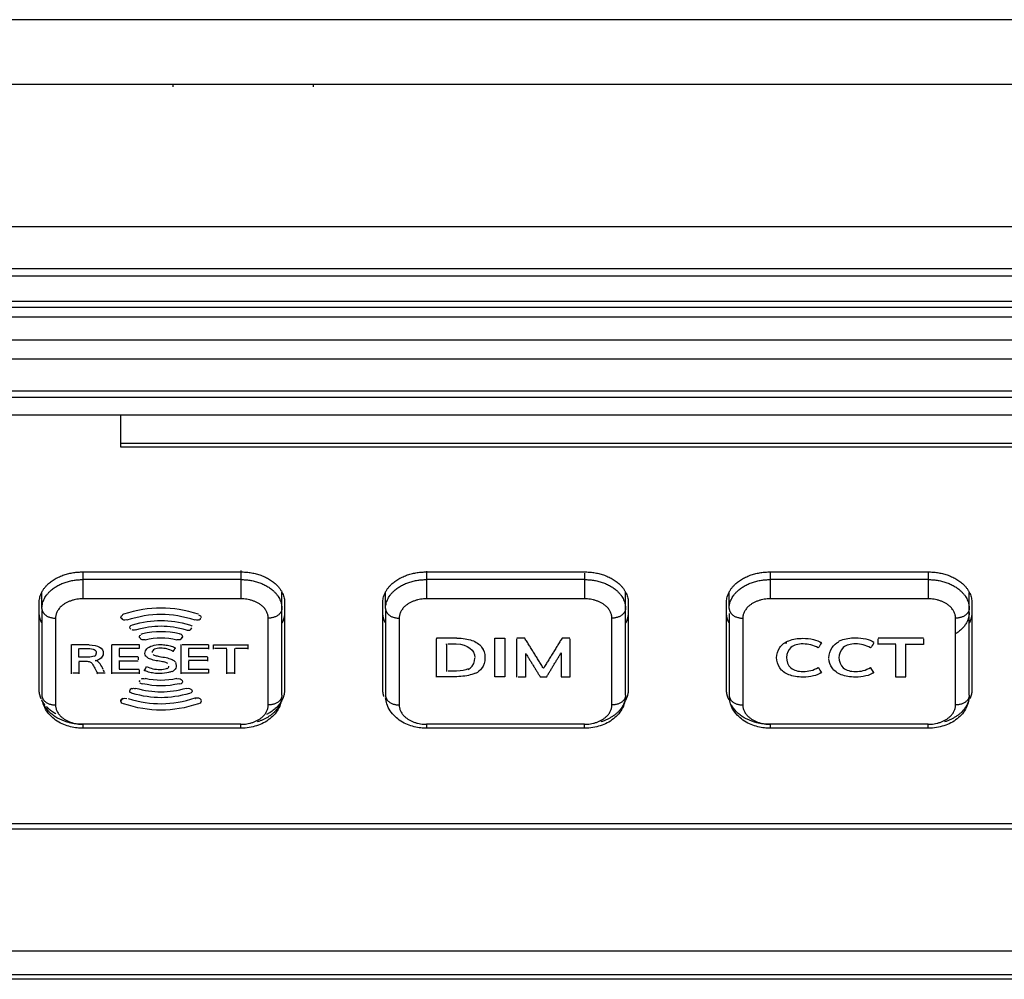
# Model space of a CAD drawing. Header units: millimetres. Extents: x 4946 to 6276, y -4769 to -3439.
# Tile 69 of 195: x 5912 to 5948, y -4335 to -4300. Entities that reach past the tile are written whole.
import ezdxf

# ---------------------------------------------------------------- set-up
doc = ezdxf.new("R2010")
doc.units = ezdxf.units.MM
doc.layers.add('ROXX_NEOmini_FIXTURE', color=7, linetype='Continuous', true_color=0x000000)

msp = doc.modelspace()

# ---------------------------------------------------------------- linework, layer by layer
at = {"layer": 'ROXX_NEOmini_FIXTURE', "color": 18, "lineweight": -3, "true_color": 0x000000}
for points, degree in [([(5998.683, -4300.299), (5906.626, -4300.299), (5814.57, -4300.299)], 2), ([(5814.57, -4302.662), (5906.317, -4302.662), (5998.065, -4302.662)], 2), ([(5998.065, -4307.896), (5900.515, -4307.896), (5802.965, -4307.896)], 2), ([(5998.065, -4309.435), (5900.515, -4309.435), (5802.965, -4309.435)], 2), ([(5802.965, -4309.694), (5936.165, -4309.694), (6069.365, -4309.694)], 2), ([(5848.044, -4310.841), (5936.164, -4310.841), (6024.285, -4310.841)], 2), ([(5848.202, -4310.622), (5936.165, -4310.622), (6024.128, -4310.622)], 2), ([(5866.663, -4311.198), (5936.165, -4311.198), (6005.666, -4311.198)], 2), ([(5992.47, -4312.051), (5936.165, -4312.051), (5879.859, -4312.051)], 2), ([(5992.47, -4312.75), (5936.165, -4312.75), (5879.859, -4312.75)], 2), ([(5992.797, -4314.149), (5936.163, -4314.149), (5879.529, -4314.149)], 2), ([(5992.798, -4313.918), (5936.165, -4313.919), (5879.532, -4313.919)], 2), ([(5915.765, -4315.976), (5915.765, -4315.382), (5915.765, -4314.788)], 2), ([(5956.565, -4315.834), (5936.165, -4315.834), (5915.765, -4315.834)], 2), ([(5956.565, -4315.976), (5936.165, -4315.976), (5915.765, -4315.976)], 2), ([(5914.365, -4320.536), (5914.365, -4320.681), (5914.365, -4320.826)], 2), ([(5914.365, -4320.544), (5917.265, -4320.544), (5920.165, -4320.544)], 2), ([(5920.165, -4320.497), (5920.165, -4320.662), (5920.165, -4320.826)], 2), ([(5926.965, -4320.52), (5926.965, -4320.673), (5926.965, -4320.826)], 2), ([(5926.965, -4320.544), (5929.865, -4320.544), (5932.765, -4320.544)], 2), ([(5932.765, -4320.589), (5932.765, -4320.707), (5932.765, -4320.826)], 2), ([(5939.565, -4320.532), (5939.565, -4320.679), (5939.565, -4320.826)], 2), ([(5939.565, -4320.544), (5942.465, -4320.544), (5945.365, -4320.544)], 2), ([(5945.365, -4320.577), (5945.365, -4320.701), (5945.365, -4320.826)], 2), ([(5920.165, -4320.826), (5917.265, -4320.826), (5914.365, -4320.826)], 2), ([(5932.765, -4320.826), (5929.865, -4320.826), (5926.965, -4320.826)], 2), ([(5945.365, -4320.826), (5942.465, -4320.826), (5939.565, -4320.826)], 2), ([(5912.865, -4321.887), (5912.865, -4321.584), (5912.865, -4321.281)], 2), ([(5921.665, -4321.887), (5921.665, -4321.587), (5921.665, -4321.287)], 2), ([(5925.465, -4321.887), (5925.465, -4321.584), (5925.465, -4321.281)], 2), ([(5934.265, -4321.887), (5934.265, -4321.585), (5934.265, -4321.282)], 2), ([(5938.065, -4321.887), (5938.065, -4321.584), (5938.065, -4321.281)], 2), ([(5946.865, -4321.887), (5946.865, -4321.593), (5946.865, -4321.299)], 2), ([(5912.765, -4324.857), (5912.765, -4323.266), (5912.765, -4321.675)], 2), ([(5920.165, -4321.533), (5917.265, -4321.533), (5914.365, -4321.533)], 2), ([(5921.765, -4321.675), (5921.765, -4323.266), (5921.765, -4324.857)], 2), ([(5925.365, -4324.857), (5925.365, -4323.266), (5925.365, -4321.675)], 2), ([(5932.765, -4321.533), (5929.865, -4321.533), (5926.965, -4321.533)], 2), ([(5934.365, -4321.675), (5934.365, -4323.266), (5934.365, -4324.857)], 2), ([(5937.965, -4324.857), (5937.965, -4323.266), (5937.965, -4321.675)], 2), ([(5945.365, -4321.533), (5942.465, -4321.533), (5939.565, -4321.533)], 2), ([(5946.965, -4321.675), (5946.965, -4323.266), (5946.965, -4324.857)], 2), ([(5912.865, -4321.964), (5912.865, -4323.517), (5912.865, -4325.069)], 2), ([(5915.773, -4322.252), (5915.752, -4322.211), (5915.76, -4322.165), (5915.82, -4322.134)], 3), ([(5915.854, -4322.099), (5915.841, -4322.103), (5915.83, -4322.108), (5915.82, -4322.113)], 3), ([(5918.609, -4322.099), (5917.632, -4321.793), (5916.832, -4321.793), (5915.854, -4322.099)], 3), ([(5918.488, -4322.315), (5917.597, -4322.035), (5916.867, -4322.035), (5915.976, -4322.315)], 3), ([(5918.609, -4322.12), (5918.676, -4322.141), (5918.701, -4322.176), (5918.701, -4322.212)], 3), ([(5921.665, -4325.069), (5921.665, -4323.478), (5921.665, -4321.887)], 2), ([(5925.465, -4321.964), (5925.465, -4323.517), (5925.465, -4325.069)], 2), ([(5934.265, -4325.069), (5934.265, -4323.478), (5934.265, -4321.887)], 2), ([(5938.065, -4322.067), (5938.065, -4323.568), (5938.065, -4325.069)], 2), ([(5946.865, -4325.069), (5946.865, -4323.478), (5946.865, -4321.887)], 2), ([(5913.365, -4322.241), (5913.365, -4323.832), (5913.365, -4325.423)], 2), ([(5916.105, -4322.619), (5916.066, -4322.55), (5916.09, -4322.509), (5916.189, -4322.481)], 3), ([(5916.189, -4322.481), (5916.924, -4322.273), (5917.54, -4322.272), (5918.275, -4322.481)], 3), ([(5918.163, -4322.678), (5917.507, -4322.492), (5916.957, -4322.492), (5916.3, -4322.678)], 3), ([(5918.275, -4322.481), (5918.327, -4322.496), (5918.358, -4322.514), (5918.37, -4322.538)], 3), ([(5918.488, -4322.294), (5918.547, -4322.312), (5918.596, -4322.306), (5918.633, -4322.287)], 3), ([(5918.686, -4322.261), (5918.674, -4322.28), (5918.656, -4322.297), (5918.633, -4322.309)], 3), ([(5918.676, -4322.253), (5918.68, -4322.249), (5918.683, -4322.244), (5918.686, -4322.24)], 3), ([(5921.165, -4325.423), (5921.165, -4323.832), (5921.165, -4322.241)], 2), ([(5925.965, -4322.241), (5925.965, -4323.832), (5925.965, -4325.423)], 2), ([(5933.765, -4325.423), (5933.765, -4323.832), (5933.765, -4322.241)], 2), ([(5938.565, -4322.241), (5938.565, -4323.832), (5938.565, -4325.423)], 2), ([(5946.365, -4325.423), (5946.365, -4323.832), (5946.365, -4322.241)], 2), ([(5916.101, -4322.59), (5916.103, -4322.593), (5916.104, -4322.595), (5916.105, -4322.598)], 3), ([(5916.124, -4322.647), (5916.117, -4322.639), (5916.111, -4322.63), (5916.105, -4322.619)], 3), ([(5916.157, -4322.654), (5916.192, -4322.674), (5916.238, -4322.675), (5916.3, -4322.657)], 3), ([(5916.554, -4322.817), (5916.528, -4322.824), (5916.506, -4322.831), (5916.49, -4322.839)], 3), ([(5917.91, -4322.817), (5917.439, -4322.71), (5917.025, -4322.71), (5916.554, -4322.817)], 3), ([(5917.905, -4322.838), (5917.907, -4322.838), (5917.908, -4322.838), (5917.91, -4322.839)], 3), ([(5918.013, -4322.874), (5918, -4322.848), (5917.966, -4322.831), (5917.91, -4322.817)], 3), ([(5918.301, -4322.678), (5918.267, -4322.696), (5918.222, -4322.695), (5918.163, -4322.678)], 3), ([(5918.301, -4322.657), (5918.324, -4322.645), (5918.343, -4322.626), (5918.358, -4322.598)], 3), ([(5913.952, -4323.221), (5913.952, -4323.21), (5913.952, -4323.2)], 2), ([(5913.967, -4323.2), (5914.281, -4323.2), (5914.594, -4323.2)], 2), ([(5915.431, -4323.2), (5915.932, -4323.2), (5916.434, -4323.2)], 2), ([(5916.457, -4322.972), (5916.433, -4322.92), (5916.442, -4322.885), (5916.49, -4322.86)], 3), ([(5916.434, -4323.2), (5916.434, -4323.275), (5916.434, -4323.35)], 2), ([(5916.457, -4322.951), (5916.49, -4323.022), (5916.545, -4323.042), (5916.646, -4323.02)], 3), ([(5917.817, -4323.041), (5917.41, -4322.947), (5917.053, -4322.947), (5916.646, -4323.041)], 3), ([(5917.817, -4323.02), (5917.918, -4323.042), (5917.973, -4323.022), (5918.007, -4322.951)], 3), ([(5917.972, -4323.221), (5917.972, -4323.21), (5917.972, -4323.2)], 2), ([(5918.004, -4322.882), (5918.024, -4322.905), (5918.024, -4322.934), (5918.007, -4322.972)], 3), ([(5918.007, -4322.951), (5918.013, -4322.937), (5918.017, -4322.924), (5918.019, -4322.913)], 3), ([(5918.007, -4323.2), (5918.491, -4323.2), (5918.975, -4323.2)], 2), ([(5920.411, -4323.2), (5920.411, -4323.21), (5920.411, -4323.221)], 2), ([(5927.339, -4322.973), (5927.339, -4322.983), (5927.339, -4322.994)], 2), ([(5928.075, -4322.973), (5927.707, -4322.973), (5927.339, -4322.973)], 2), ([(5927.339, -4324.408), (5927.339, -4323.701), (5927.339, -4322.994)], 2), ([(5927.702, -4323.203), (5927.702, -4323.192), (5927.702, -4323.181)], 2), ([(5927.702, -4323.203), (5927.702, -4323.701), (5927.702, -4324.2)], 2), ([(5929.477, -4322.973), (5929.658, -4322.973), (5929.839, -4322.973)], 2), ([(5929.477, -4324.387), (5929.477, -4323.68), (5929.477, -4322.973)], 2), ([(5929.839, -4322.973), (5929.839, -4323.68), (5929.839, -4324.387)], 2), ([(5930.569, -4322.973), (5930.425, -4322.973), (5930.28, -4322.973)], 2), ([(5930.28, -4324.408), (5930.28, -4323.701), (5930.28, -4322.994)], 2), ([(5931.256, -4324.079), (5930.912, -4323.526), (5930.569, -4322.973)], 2), ([(5931.937, -4322.973), (5931.597, -4323.526), (5931.256, -4324.079)], 2), ([(5932.227, -4322.973), (5932.082, -4322.973), (5931.937, -4322.973)], 2), ([(5932.227, -4322.994), (5932.227, -4323.701), (5932.227, -4324.408)], 2), ([(5940.18, -4323.16), (5940.146, -4323.16), (5940.112, -4323.16)], 2), ([(5941.448, -4323.145), (5941.408, -4323.208), (5941.369, -4323.27), (5941.33, -4323.332)], 3), ([(5941.448, -4323.124), (5941.444, -4323.129), (5941.441, -4323.134), (5941.438, -4323.139)], 3), ([(5943.369, -4323.145), (5943.329, -4323.208), (5943.29, -4323.27), (5943.251, -4323.332)], 3), ([(5945.192, -4322.973), (5944.358, -4322.973), (5943.524, -4322.973)], 2), ([(5943.524, -4323.205), (5943.524, -4323.099), (5943.524, -4322.994)], 2), ([(5943.524, -4323.183), (5943.849, -4323.183), (5944.175, -4323.183)], 2), ([(5944.175, -4324.408), (5944.175, -4323.806), (5944.175, -4323.205)], 2), ([(5944.54, -4324.387), (5944.54, -4323.785), (5944.54, -4323.183)], 2), ([(5945.192, -4323.205), (5944.866, -4323.205), (5944.54, -4323.205)], 2), ([(5945.192, -4322.994), (5945.192, -4323.099), (5945.192, -4323.205)], 2), ([(5913.952, -4324.282), (5913.952, -4323.751), (5913.952, -4323.221)], 2), ([(5914.218, -4323.671), (5914.218, -4323.51), (5914.218, -4323.35)], 2), ([(5914.789, -4323.649), (5914.836, -4323.62), (5914.855, -4323.575), (5914.856, -4323.531)], 3), ([(5914.856, -4323.51), (5914.855, -4323.517), (5914.855, -4323.524), (5914.854, -4323.531)], 3), ([(5915.431, -4324.282), (5915.431, -4323.751), (5915.431, -4323.221)], 2), ([(5916.434, -4323.35), (5916.065, -4323.35), (5915.696, -4323.35)], 2), ([(5915.696, -4323.35), (5915.696, -4323.498), (5915.696, -4323.645)], 2), ([(5916.665, -4323.629), (5916.65, -4323.6), (5916.642, -4323.567), (5916.642, -4323.534)], 3), ([(5917.972, -4324.282), (5917.972, -4323.751), (5917.972, -4323.221)], 2), ([(5918.975, -4323.35), (5918.606, -4323.35), (5918.237, -4323.35)], 2), ([(5918.237, -4323.35), (5918.237, -4323.361), (5918.237, -4323.371)], 2), ([(5918.237, -4323.371), (5918.237, -4323.519), (5918.237, -4323.666)], 2), ([(5918.975, -4323.221), (5918.975, -4323.296), (5918.975, -4323.371)], 2), ([(5919.16, -4323.221), (5919.785, -4323.221), (5920.411, -4323.221)], 2), ([(5919.16, -4323.379), (5919.16, -4323.3), (5919.16, -4323.221)], 2), ([(5919.648, -4323.358), (5919.421, -4323.358), (5919.194, -4323.358)], 2), ([(5919.648, -4324.282), (5919.648, -4323.83), (5919.648, -4323.379)], 2), ([(5919.922, -4323.358), (5919.922, -4323.368), (5919.922, -4323.379)], 2), ([(5919.922, -4323.379), (5919.922, -4323.83), (5919.922, -4324.282)], 2), ([(5920.411, -4323.358), (5920.188, -4323.358), (5919.964, -4323.358)], 2), ([(5920.411, -4323.221), (5920.411, -4323.3), (5920.411, -4323.379)], 2), ([(5929.03, -4323.387), (5929.033, -4323.392), (5929.036, -4323.397), (5929.039, -4323.403)], 3), ([(5930.598, -4323.52), (5930.866, -4323.954), (5931.134, -4324.387)], 2), ([(5930.598, -4323.542), (5930.599, -4323.975), (5930.6, -4324.408)], 2), ([(5931.373, -4324.387), (5931.637, -4323.95), (5931.901, -4323.514)], 2), ([(5931.901, -4323.514), (5931.903, -4323.95), (5931.904, -4324.387)], 2), ([(5914.219, -4323.841), (5914.219, -4324.061), (5914.219, -4324.282)], 2), ([(5915.696, -4323.645), (5916.044, -4323.645), (5916.392, -4323.645)], 2), ([(5915.696, -4323.797), (5915.696, -4323.954), (5915.696, -4324.11)], 2), ([(5916.392, -4323.818), (5916.044, -4323.818), (5915.696, -4323.818)], 2), ([(5916.392, -4323.666), (5916.392, -4323.72), (5916.392, -4323.773)], 2), ([(5917.233, -4323.676), (5917.234, -4323.676), (5917.235, -4323.677), (5917.236, -4323.677)], 3), ([(5917.758, -4323.875), (5917.778, -4323.907), (5917.789, -4323.943), (5917.789, -4323.981)], 3), ([(5918.237, -4323.645), (5918.585, -4323.645), (5918.933, -4323.645)], 2), ([(5918.933, -4323.797), (5918.585, -4323.797), (5918.237, -4323.797)], 2), ([(5918.237, -4323.818), (5918.237, -4323.975), (5918.237, -4324.131)], 2), ([(5918.933, -4323.666), (5918.933, -4323.742), (5918.933, -4323.818)], 2), ([(5914.219, -4324.26), (5914.111, -4324.26), (5914.003, -4324.26)], 2), ([(5914.9, -4324.282), (5914.895, -4324.272), (5914.89, -4324.262), (5914.885, -4324.252)], 3), ([(5915.186, -4324.26), (5915.043, -4324.26), (5914.9, -4324.26)], 2), ([(5915.113, -4324.14), (5915.124, -4324.16), (5915.134, -4324.181), (5915.145, -4324.202)], 3), ([(5916.434, -4324.26), (5915.932, -4324.26), (5915.431, -4324.26)], 2), ([(5915.696, -4324.11), (5916.065, -4324.11), (5916.434, -4324.11)], 2), ([(5916.434, -4324.131), (5916.434, -4324.207), (5916.434, -4324.282)], 2), ([(5916.613, -4324.168), (5916.643, -4324.122), (5916.673, -4324.075), (5916.703, -4324.028)], 3), ([(5917.455, -4324.093), (5917.499, -4324.068), (5917.521, -4324.033), (5917.521, -4323.998)], 3), ([(5918.975, -4324.26), (5918.486, -4324.26), (5917.998, -4324.26)], 2), ([(5918.237, -4324.11), (5918.606, -4324.11), (5918.975, -4324.11)], 2), ([(5918.975, -4324.11), (5918.975, -4324.185), (5918.975, -4324.26)], 2), ([(5919.922, -4324.26), (5919.785, -4324.26), (5919.648, -4324.26)], 2), ([(5928.052, -4324.179), (5927.907, -4324.179), (5927.762, -4324.179)], 2), ([(5928.498, -4324.1), (5928.39, -4324.155), (5928.249, -4324.177), (5928.071, -4324.179)], 3), ([(5941.33, -4324.05), (5941.369, -4324.112), (5941.408, -4324.174), (5941.448, -4324.236)], 3), ([(5941.438, -4324.242), (5941.441, -4324.247), (5941.444, -4324.252), (5941.448, -4324.258)], 3), ([(5943.369, -4324.236), (5943.31, -4324.143), (5943.251, -4324.05)], 2), ([(5943.251, -4324.071), (5943.31, -4324.164), (5943.369, -4324.258)], 2), ([(5916.451, -4324.586), (5916.44, -4324.566), (5916.443, -4324.54), (5916.457, -4324.509)], 3), ([(5916.554, -4324.664), (5916.498, -4324.651), (5916.464, -4324.633), (5916.451, -4324.607)], 3), ([(5916.514, -4324.466), (5916.546, -4324.449), (5916.589, -4324.449), (5916.646, -4324.462)], 3), ([(5917.91, -4324.643), (5917.439, -4324.75), (5917.025, -4324.75), (5916.554, -4324.643)], 3), ([(5916.646, -4324.441), (5917.051, -4324.534), (5917.408, -4324.534), (5917.813, -4324.442)], 3), ([(5917.817, -4324.462), (5917.918, -4324.439), (5917.973, -4324.459), (5918.007, -4324.53)], 3), ([(5918.007, -4324.53), (5918.039, -4324.601), (5918.011, -4324.64), (5917.91, -4324.664)], 3), ([(5929.839, -4324.387), (5929.658, -4324.387), (5929.477, -4324.387)], 2), ([(5930.324, -4324.387), (5930.462, -4324.387), (5930.6, -4324.387)], 2), ([(5931.134, -4324.387), (5931.253, -4324.387), (5931.373, -4324.387)], 2), ([(5931.904, -4324.387), (5932.065, -4324.387), (5932.227, -4324.387)], 2), ([(5944.175, -4324.387), (5944.358, -4324.387), (5944.54, -4324.387)], 2), ([(5916.094, -4324.943), (5916.082, -4324.921), (5916.087, -4324.895), (5916.105, -4324.862)], 3), ([(5916.094, -4324.964), (5916.082, -4324.943), (5916.087, -4324.916), (5916.105, -4324.883)], 3), ([(5916.105, -4324.862), (5916.121, -4324.834), (5916.139, -4324.815), (5916.162, -4324.803)], 3), ([(5916.189, -4325), (5916.159, -4324.992), (5916.136, -4324.982), (5916.119, -4324.971)], 3), ([(5916.17, -4324.821), (5916.203, -4324.807), (5916.245, -4324.808), (5916.3, -4324.824)], 3), ([(5918.275, -4325), (5917.54, -4325.209), (5916.924, -4325.209), (5916.189, -4325)], 3), ([(5916.3, -4324.803), (5916.957, -4324.989), (5917.507, -4324.989), (5918.163, -4324.803)], 3), ([(5918.163, -4324.824), (5918.261, -4324.796), (5918.319, -4324.814), (5918.358, -4324.883)], 3), ([(5918.365, -4324.874), (5918.394, -4324.937), (5918.367, -4324.974), (5918.275, -4325)], 3), ([(5918.609, -4325.382), (5917.632, -4325.688), (5916.832, -4325.688), (5915.854, -4325.382)], 3), ([(5916.03, -4325.183), (5916.896, -4325.446), (5917.615, -4325.44), (5918.488, -4325.167)], 3), ([(5918.488, -4325.188), (5918.49, -4325.187), (5918.492, -4325.187), (5918.493, -4325.186)], 3), ([(5918.691, -4325.251), (5918.715, -4325.298), (5918.7, -4325.353), (5918.609, -4325.382)], 3), ([(5920.165, -4326.13), (5917.265, -4326.13), (5914.365, -4326.13)], 2), ([(5920.165, -4326.276), (5917.265, -4326.276), (5914.365, -4326.276)], 2), ([(5932.765, -4326.13), (5929.865, -4326.13), (5926.965, -4326.13)], 2), ([(5932.765, -4326.276), (5929.865, -4326.276), (5926.965, -4326.276)], 2), ([(5945.365, -4326.13), (5942.465, -4326.13), (5939.565, -4326.13)], 2), ([(5945.365, -4326.276), (5942.465, -4326.276), (5939.565, -4326.276)], 2), ([(5901.953, -4329.764), (5936.165, -4329.764), (5970.376, -4329.764)], 2), ([(5970.376, -4329.976), (5936.165, -4329.976), (5901.953, -4329.976)], 2), ([(5892.579, -4334.442), (5936.164, -4334.442), (5979.75, -4334.442)], 2), ([(5979.751, -4335.32), (5936.165, -4335.32), (5892.579, -4335.32)], 2)]:
    msp.add_open_spline(points, degree=degree, dxfattribs=at)
for points, weights in [([(5917.666, -4302.662), (5917.665, -4302.712), (5917.665, -4302.762)], [0.994357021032, 0.997072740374, 1]), ([(5922.812, -4302.662), (5922.815, -4302.712), (5922.815, -4302.762)], [0.976236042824, 0.987592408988, 1]), ([(5920.165, -4320.544), (5921.765, -4320.544), (5921.765, -4321.675)], [1, 0.707106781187, 1]), ([(5925.365, -4321.675), (5925.365, -4320.544), (5926.965, -4320.544)], [1, 0.707106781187, 1]), ([(5932.765, -4320.544), (5934.365, -4320.544), (5934.365, -4321.675)], [1, 0.707106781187, 1]), ([(5937.965, -4321.675), (5937.965, -4320.544), (5939.565, -4320.544)], [1, 0.707106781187, 1]), ([(5945.365, -4320.544), (5946.965, -4320.544), (5946.965, -4321.675)], [1, 0.707106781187, 1]), ([(5912.865, -4321.887), (5912.865, -4320.826), (5914.365, -4320.826)], [1, 0.707106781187, 1]), ([(5914.365, -4320.826), (5914.365, -4321.18), (5914.365, -4321.533)], [1, 0.707106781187, 1]), ([(5920.165, -4320.826), (5920.165, -4321.18), (5920.165, -4321.533)], [1, 0.707106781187, 1]), ([(5920.165, -4320.826), (5921.665, -4320.826), (5921.665, -4321.887)], [1, 0.707106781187, 1]), ([(5925.465, -4321.887), (5925.465, -4320.826), (5926.965, -4320.826)], [1, 0.707106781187, 1]), ([(5926.965, -4320.826), (5926.965, -4321.18), (5926.965, -4321.533)], [1, 0.707106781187, 1]), ([(5932.765, -4320.826), (5932.765, -4321.18), (5932.765, -4321.533)], [1, 0.707106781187, 1]), ([(5932.765, -4320.826), (5934.265, -4320.826), (5934.265, -4321.887)], [1, 0.707106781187, 1]), ([(5938.065, -4321.887), (5938.065, -4320.826), (5939.565, -4320.826)], [1, 0.707106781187, 1]), ([(5939.565, -4320.826), (5939.565, -4321.18), (5939.565, -4321.533)], [1, 0.707106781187, 1]), ([(5945.365, -4320.826), (5945.365, -4321.18), (5945.365, -4321.533)], [1, 0.707106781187, 1]), ([(5945.365, -4320.826), (5946.865, -4320.826), (5946.865, -4321.887)], [1, 0.707106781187, 1]), ([(5914.365, -4321.533), (5913.365, -4321.533), (5913.365, -4322.241)], [1, 0.707106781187, 1]), ([(5921.165, -4322.241), (5921.165, -4321.533), (5920.165, -4321.533)], [1, 0.707106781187, 1]), ([(5926.965, -4321.533), (5925.965, -4321.533), (5925.965, -4322.241)], [1, 0.707106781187, 1]), ([(5933.765, -4322.241), (5933.765, -4321.533), (5932.765, -4321.533)], [1, 0.707106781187, 1]), ([(5939.565, -4321.533), (5938.565, -4321.533), (5938.565, -4322.241)], [1, 0.707106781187, 1]), ([(5946.365, -4322.241), (5946.365, -4321.533), (5945.365, -4321.533)], [1, 0.707106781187, 1]), ([(5912.865, -4321.887), (5912.865, -4322.241), (5913.365, -4322.241)], [1, 0.707106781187, 1]), ([(5921.665, -4321.887), (5921.665, -4322.241), (5921.165, -4322.241)], [1, 0.707106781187, 1]), ([(5925.459, -4322.412), (5925.365, -4322.226), (5925.365, -4322.028)], [0.896153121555, 0.932538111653, 1]), ([(5925.465, -4321.887), (5925.465, -4322.241), (5925.965, -4322.241)], [1, 0.707106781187, 1]), ([(5934.265, -4321.887), (5934.265, -4322.241), (5933.765, -4322.241)], [1, 0.707106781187, 1]), ([(5934.365, -4322.028), (5934.365, -4322.232), (5934.265, -4322.422)], [1, 0.930756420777, 0.894252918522]), ([(5938.059, -4322.412), (5937.965, -4322.226), (5937.965, -4322.028)], [0.896153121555, 0.932538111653, 1]), ([(5938.065, -4321.887), (5938.065, -4322.241), (5938.565, -4322.241)], [1, 0.707106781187, 1]), ([(5946.865, -4321.887), (5946.865, -4322.241), (5946.365, -4322.241)], [1, 0.707106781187, 1]), ([(5946.865, -4322.028), (5946.865, -4322.486), (5946.393, -4322.8)], [1, 0.848315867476, 0.853740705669]), ([(5946.965, -4322.028), (5946.965, -4322.231), (5946.865, -4322.421)], [1, 0.930938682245, 0.894445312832]), ([(5917.755, -4323.334), (5917.709, -4323.404), (5917.662, -4323.474)], [1, 0.999991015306, 1]), ([(5912.84, -4325.2), (5912.765, -4325.033), (5912.765, -4324.857)], [0.904040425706, 0.939539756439, 1]), ([(5921.765, -4324.857), (5921.765, -4325.436), (5921.1, -4325.775)], [1, 0.825031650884, 0.85910824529]), ([(5925.407, -4325.114), (5925.365, -4324.987), (5925.365, -4324.857)], [0.922990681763, 0.954394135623, 1]), ([(5934.365, -4324.857), (5934.365, -4325.095), (5934.229, -4325.313)], [1, 0.919862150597, 0.883576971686]), ([(5938.059, -4325.24), (5937.965, -4325.054), (5937.965, -4324.857)], [0.896153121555, 0.932538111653, 1]), ([(5946.965, -4324.857), (5946.965, -4325.023), (5946.897, -4325.181)], [1, 0.942788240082, 0.907927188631]), ([(5912.978, -4325.422), (5912.907, -4325.335), (5912.859, -4325.24)], [0.868458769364, 0.878751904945, 0.896153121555]), ([(5912.865, -4325.069), (5912.865, -4325.423), (5913.365, -4325.423)], [1, 0.707106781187, 1]), ([(5921.658, -4325.165), (5921.578, -4325.791), (5920.763, -4326.042)], [0.965479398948, 0.794922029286, 0.884266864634]), ([(5921.665, -4325.069), (5921.665, -4325.423), (5921.165, -4325.423)], [1, 0.707106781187, 1]), ([(5925.465, -4325.069), (5925.465, -4325.423), (5925.965, -4325.423)], [1, 0.707106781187, 1]), ([(5934.265, -4325.069), (5934.265, -4325.764), (5933.363, -4326.042)], [1, 0.786487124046, 0.884266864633]), ([(5934.265, -4325.069), (5934.265, -4325.423), (5933.765, -4325.423)], [1, 0.707106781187, 1]), ([(5938.065, -4325.069), (5938.065, -4325.423), (5938.565, -4325.423)], [1, 0.707106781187, 1]), ([(5946.865, -4325.069), (5946.865, -4325.764), (5945.963, -4326.042)], [1, 0.786487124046, 0.884266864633]), ([(5946.865, -4325.069), (5946.865, -4325.423), (5946.365, -4325.423)], [1, 0.707106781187, 1]), ([(5914.365, -4326.13), (5913.311, -4326.13), (5912.953, -4325.429)], [1, 0.774568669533, 0.896153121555]), ([(5913.38, -4325.749), (5913.178, -4325.637), (5913.036, -4325.487)], [0.856767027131, 0.848440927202, 0.861686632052]), ([(5913.365, -4325.423), (5913.365, -4326.13), (5914.365, -4326.13)], [1, 0.707106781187, 1]), ([(5920.165, -4326.13), (5921.165, -4326.13), (5921.165, -4325.423)], [1, 0.707106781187, 1]), ([(5925.965, -4325.423), (5925.965, -4326.13), (5926.965, -4326.13)], [1, 0.707106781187, 1]), ([(5932.765, -4326.13), (5933.765, -4326.13), (5933.765, -4325.423)], [1, 0.707106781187, 1]), ([(5939.565, -4326.13), (5938.511, -4326.13), (5938.153, -4325.429)], [1, 0.774568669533, 0.896153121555]), ([(5938.565, -4325.423), (5938.565, -4326.13), (5939.565, -4326.13)], [1, 0.707106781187, 1]), ([(5945.365, -4326.13), (5946.365, -4326.13), (5946.365, -4325.423)], [1, 0.707106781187, 1]), ([(5914.365, -4326.13), (5914.365, -4326.276), (5914.365, -4326.276)], [1, 0.923879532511, 1]), ([(5920.165, -4326.276), (5920.165, -4326.276), (5920.165, -4326.13)], [1, 0.923879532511, 1]), ([(5926.965, -4326.13), (5926.965, -4326.276), (5926.965, -4326.276)], [1, 0.923879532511, 1]), ([(5932.765, -4326.276), (5932.765, -4326.276), (5932.765, -4326.13)], [1, 0.923879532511, 1]), ([(5939.565, -4326.13), (5939.565, -4326.276), (5939.565, -4326.276)], [1, 0.923879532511, 1]), ([(5945.365, -4326.276), (5945.365, -4326.276), (5945.365, -4326.13)], [1, 0.923879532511, 1])]:
    msp.add_rational_spline(points, weights, degree=2, dxfattribs=at)
at = {"layer": 'ROXX_NEOmini_FIXTURE', "color": 18, "true_color": 0x000000}
for points in [[(5877.317, -4314.791), (5936.165, -4314.791), (5995.012, -4314.791)], [(5877.317, -4314.791), (5936.165, -4314.791), (5995.012, -4314.791)], [(5980.295, -4335.481), (5936.165, -4335.481), (5892.034, -4335.481)], [(5980.295, -4335.481), (5936.165, -4335.481), (5892.034, -4335.481)]]:
    msp.add_open_spline(points, degree=2, dxfattribs=at)
for points, weights in [([(5912.765, -4321.675), (5912.765, -4320.544), (5914.365, -4320.544)], [1, 0.707106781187, 1]), ([(5912.765, -4321.675), (5912.765, -4320.544), (5914.365, -4320.544)], [1, 0.707106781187, 1]), ([(5912.859, -4322.412), (5912.765, -4322.226), (5912.765, -4322.028)], [0.896153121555, 0.932538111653, 1]), ([(5912.859, -4322.412), (5912.765, -4322.226), (5912.765, -4322.028)], [0.896153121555, 0.932538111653, 1]), ([(5921.765, -4322.028), (5921.765, -4322.232), (5921.665, -4322.422)], [1, 0.930756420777, 0.894252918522]), ([(5921.765, -4322.028), (5921.765, -4322.232), (5921.665, -4322.422)], [1, 0.930756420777, 0.894252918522])]:
    msp.add_rational_spline(points, weights, degree=2, dxfattribs=at)
at = {"layer": 'ROXX_NEOmini_FIXTURE', "color": 18, "lineweight": -3, "true_color": 0x000000}
for points, knots in [([(5915.773, -4322.231), (5915.774, -4322.234), (5915.804, -4322.286), (5915.879, -4322.324), (5915.976, -4322.294)], [0.2641122, 0.2641122, 0.2641122, 0.2641122, 0.281408, 0.5599735, 0.5599735, 0.5599735, 0.5599735]), ([(5916.642, -4323.531), (5916.643, -4323.472), (5916.693, -4323.353), (5916.897, -4323.238), (5917.171, -4323.2), (5917.429, -4323.22), (5917.615, -4323.262), (5917.714, -4323.307), (5917.755, -4323.334)], [-1.319137, -1.319137, -1.319137, -1.319137, -1.047387, -0.774096, -0.499537, -0.333009, -0.165641, 0, 0, 0, 0]), ([(5927.748, -4323.181), (5927.851, -4323.18), (5928.435, -4323.159), (5928.738, -4323.411), (5928.743, -4323.678)], [0.042504, 0.042504, 0.042504, 0.042504, 0.32124, 1.589425, 1.589425, 1.589425, 1.589425]), ([(5928.075, -4322.973), (5928.294, -4322.973), (5928.668, -4323.031), (5929.025, -4323.269), (5929.109, -4323.542), (5929.109, -4323.678)], [-4.113966, -4.113966, -4.113966, -4.113966, -3.542201, -2.969073, -2.396592, -2.396592, -2.396592, -2.396592]), ([(5939.801, -4323.699), (5939.802, -4323.563), (5939.882, -4323.29), (5940.219, -4323.04), (5940.703, -4322.958), (5941.167, -4323.007), (5941.369, -4323.091), (5941.448, -4323.145)], [1.661002, 1.661002, 1.661002, 1.661002, 2.205168, 2.750322, 3.295274, 3.666545, 4.035962, 4.035962, 4.035962, 4.035962]), ([(5941.33, -4323.332), (5941.238, -4323.28), (5941.066, -4323.207), (5940.682, -4323.165), (5940.281, -4323.262), (5940.175, -4323.54), (5940.17, -4323.678)], [0, 0, 0, 0, 0.306029, 0.610385, 1.192554, 1.744045, 1.744045, 1.744045, 1.744045]), ([(5941.723, -4323.699), (5941.723, -4323.563), (5941.795, -4323.318), (5941.985, -4323.159), (5942.091, -4323.104)], [1.6601854, 1.6601854, 1.6601854, 1.6601854, 2.2038837, 2.6389287, 2.6389287, 2.6389287, 2.6389287]), ([(5942.091, -4323.083), (5942.117, -4323.07), (5942.285, -4322.995), (5942.624, -4322.936), (5943.09, -4322.986), (5943.29, -4323.07), (5943.369, -4323.124)], [-1.396879, -1.396879, -1.396879, -1.396879, -1.286658, -0.742156, -0.371829, 0, 0, 0, 0]), ([(5943.251, -4323.332), (5943.159, -4323.28), (5942.987, -4323.206), (5942.604, -4323.165), (5942.194, -4323.265), (5942.091, -4323.554), (5942.091, -4323.699)], [-3.550269, -3.550269, -3.550269, -3.550269, -3.246403, -2.941779, -2.360826, -1.779071, -1.779071, -1.779071, -1.779071]), ([(5914.242, -4323.35), (5914.348, -4323.35), (5914.57, -4323.344), (5914.814, -4323.37), (5914.856, -4323.462), (5914.856, -4323.508)], [0.0202603, 0.0202603, 0.0202603, 0.0202603, 0.2889254, 0.5533699, 0.8158697, 0.8158697, 0.8158697, 0.8158697]), ([(5914.594, -4323.221), (5914.764, -4323.221), (5915.021, -4323.269), (5915.115, -4323.436), (5915.115, -4323.521)], [0, 0, 0, 0, 0.4086959, 0.8074023, 0.8074023, 0.8074023, 0.8074023]), ([(5915.115, -4323.526), (5915.113, -4323.609), (5915.044, -4323.736), (5914.877, -4323.797), (5914.814, -4323.811)], [0.8155022, 0.8155022, 0.8155022, 0.8155022, 1.2038174, 1.4002278, 1.4002278, 1.4002278, 1.4002278]), ([(5917.662, -4323.453), (5917.594, -4323.414), (5917.457, -4323.358), (5917.199, -4323.329), (5916.966, -4323.367), (5916.908, -4323.451), (5916.908, -4323.495)], [0, 0, 0, 0, 0.212844, 0.4263293, 0.684857, 0.9401352, 0.9401352, 0.9401352, 0.9401352]), ([(5916.943, -4323.569), (5916.966, -4323.589), (5917.036, -4323.617), (5917.16, -4323.643), (5917.236, -4323.656)], [1.095339, 1.095339, 1.095339, 1.095339, 1.2452092, 1.393293, 1.393293, 1.393293, 1.393293]), ([(5914.779, -4323.633), (5914.728, -4323.659), (5914.56, -4323.677), (5914.331, -4323.671), (5914.218, -4323.671)], [1.0833474, 1.0833474, 1.0833474, 1.0833474, 1.3323542, 1.613147, 1.613147, 1.613147, 1.613147]), ([(5914.219, -4323.82), (5914.311, -4323.82), (5914.463, -4323.817), (5914.638, -4323.825), (5914.771, -4323.967), (5914.837, -4324.143), (5914.9, -4324.26)], [0, 0, 0, 0, 0.26424, 0.418332, 0.572183, 1.095275, 1.095275, 1.095275, 1.095275]), ([(5915.113, -4324.118), (5915.078, -4324.049), (5915.018, -4323.935), (5914.923, -4323.817), (5914.846, -4323.795), (5914.814, -4323.79)], [0.1953471, 0.1953471, 0.1953471, 0.1953471, 0.4782371, 0.6679268, 0.7996587, 0.7996587, 0.7996587, 0.7996587]), ([(5917.483, -4323.904), (5917.458, -4323.884), (5917.385, -4323.856), (5917.171, -4323.817), (5916.933, -4323.779), (5916.769, -4323.717), (5916.693, -4323.657), (5916.668, -4323.614), (5916.665, -4323.607)], [1.2348517, 1.2348517, 1.2348517, 1.2348517, 1.3989865, 1.5618467, 1.7547107, 1.9479463, 2.1409746, 2.1787527, 2.1787527, 2.1787527, 2.1787527]), ([(5917.236, -4323.656), (5917.324, -4323.668), (5917.48, -4323.698), (5917.654, -4323.757), (5917.736, -4323.817), (5917.763, -4323.861), (5917.767, -4323.869)], [-2.262839, -2.262839, -2.262839, -2.262839, -2.0578743, -1.8503764, -1.6432422, -1.5929703, -1.5929703, -1.5929703, -1.5929703]), ([(5928.498, -4324.121), (5928.524, -4324.108), (5928.673, -4324.014), (5928.743, -4323.84), (5928.743, -4323.708)], [0.5136746, 0.5136746, 0.5136746, 0.5136746, 0.6366591, 1.2615102, 1.2615102, 1.2615102, 1.2615102]), ([(5929.109, -4323.7), (5929.109, -4323.837), (5929.037, -4324.069), (5928.857, -4324.221), (5928.765, -4324.269)], [1.7175947, 1.7175947, 1.7175947, 1.7175947, 2.2947648, 2.698586, 2.698586, 2.698586, 2.698586]), ([(5940.77, -4324.403), (5940.572, -4324.403), (5940.223, -4324.341), (5939.882, -4324.091), (5939.801, -4323.817), (5939.801, -4323.68)], [-4.035962, -4.035962, -4.035962, -4.035962, -3.480992, -2.926472, -2.377819, -2.377819, -2.377819, -2.377819]), ([(5940.169, -4323.678), (5940.169, -4323.823), (5940.274, -4324.116), (5940.682, -4324.218), (5941.066, -4324.174), (5941.238, -4324.101), (5941.33, -4324.05)], [-1.780048, -1.780048, -1.780048, -1.780048, -1.198833, -0.613041, -0.30679, 0, 0, 0, 0]), ([(5942.692, -4324.403), (5942.494, -4324.403), (5942.146, -4324.341), (5941.815, -4324.1), (5941.732, -4323.845), (5941.724, -4323.723)], [-4.035807, -4.035807, -4.035807, -4.035807, -3.481295, -2.92666, -2.435945, -2.435945, -2.435945, -2.435945]), ([(5942.091, -4323.678), (5942.091, -4323.823), (5942.195, -4324.115), (5942.604, -4324.218), (5942.987, -4324.175), (5943.159, -4324.101), (5943.251, -4324.05)], [1.771198, 1.771198, 1.771198, 1.771198, 2.354433, 2.939065, 3.245618, 3.550269, 3.550269, 3.550269, 3.550269]), ([(5917.624, -4324.192), (5917.591, -4324.209), (5917.474, -4324.253), (5917.241, -4324.28), (5916.966, -4324.263), (5916.769, -4324.22), (5916.659, -4324.174), (5916.613, -4324.147)], [-0.9862277, -0.9862277, -0.9862277, -0.9862277, -0.8472091, -0.5513412, -0.366842, -0.1832102, 0, 0, 0, 0]), ([(5916.703, -4324.007), (5916.779, -4324.047), (5916.926, -4324.103), (5917.21, -4324.131), (5917.382, -4324.107), (5917.442, -4324.078), (5917.445, -4324.077)], [0, 0, 0, 0, 0.2530574, 0.5053306, 0.7853054, 0.8017255, 0.8017255, 0.8017255, 0.8017255]), ([(5917.789, -4323.981), (5917.789, -4324.039), (5917.75, -4324.131), (5917.661, -4324.194), (5917.624, -4324.213)], [0.8270074, 0.8270074, 0.8270074, 0.8270074, 1.1203895, 1.2766113, 1.2766113, 1.2766113, 1.2766113]), ([(5928.756, -4324.253), (5928.718, -4324.272), (5928.532, -4324.349), (5928.065, -4324.405), (5927.584, -4324.387), (5927.339, -4324.387)], [-1.40267, -1.40267, -1.40267, -1.40267, -1.237875, -0.6567, 0, 0, 0, 0]), ([(5941.448, -4324.236), (5941.369, -4324.29), (5941.165, -4324.375), (5940.905, -4324.403), (5940.77, -4324.403)], [-0.7435432, -0.7435432, -0.7435432, -0.7435432, -0.3724166, 0, 0, 0, 0]), ([(5943.369, -4324.236), (5943.29, -4324.29), (5943.088, -4324.374), (5942.827, -4324.403), (5942.692, -4324.403)], [0, 0, 0, 0, 0.3726965, 0.7433156, 0.7433156, 0.7433156, 0.7433156]), ([(5914.365, -4326.276), (5914.297, -4326.276), (5914.229, -4326.273), (5914.162, -4326.265), (5913.991, -4326.247), (5913.825, -4326.206), (5913.671, -4326.143), (5913.498, -4326.071), (5913.342, -4325.973), (5913.213, -4325.849), (5913.076, -4325.718), (5912.972, -4325.559), (5912.915, -4325.383), (5912.903, -4325.347), (5912.893, -4325.311), (5912.886, -4325.274)], [2.048785, 2.048785, 2.048785, 2.048785, 2.253053, 2.253053, 2.253053, 2.77113, 2.77113, 2.77113, 3.354384, 3.354384, 3.354384, 3.976754, 3.976754, 3.976754, 4.103051, 4.103051, 4.103051, 4.103051]), ([(5915.854, -4325.382), (5915.758, -4325.351), (5915.737, -4325.23), (5915.879, -4325.157), (5915.976, -4325.188)], [0, 0, 0, 0, 0.2809492, 0.5597772, 0.5597772, 0.5597772, 0.5597772]), ([(5915.77, -4325.302), (5915.757, -4325.275), (5915.765, -4325.225), (5915.808, -4325.185), (5915.831, -4325.173)], [-0.4274754, -0.4274754, -0.4274754, -0.4274754, -0.2788281, -0.1698246, -0.1698246, -0.1698246, -0.1698246]), ([(5918.488, -4325.167), (5918.585, -4325.136), (5918.66, -4325.174), (5918.69, -4325.226), (5918.691, -4325.229)], [-0.560432, -0.560432, -0.560432, -0.560432, -0.2809029, -0.2636529, -0.2636529, -0.2636529, -0.2636529]), ([(5921.66, -4325.167), (5921.656, -4325.205), (5921.65, -4325.242), (5921.642, -4325.279), (5921.606, -4325.449), (5921.527, -4325.606), (5921.415, -4325.742), (5921.301, -4325.881), (5921.155, -4325.995), (5920.989, -4326.082), (5920.83, -4326.164), (5920.654, -4326.221), (5920.47, -4326.251), (5920.369, -4326.268), (5920.267, -4326.276), (5920.165, -4326.276)], [0.110276, 0.110276, 0.110276, 0.110276, 0.23725, 0.23725, 0.23725, 0.819531, 0.819531, 0.819531, 1.411797, 1.411797, 1.411797, 1.977164, 1.977164, 1.977164, 2.286035, 2.286035, 2.286035, 2.286035]), ([(5926.965, -4326.276), (5926.897, -4326.276), (5926.829, -4326.273), (5926.762, -4326.265), (5926.591, -4326.247), (5926.425, -4326.206), (5926.271, -4326.143), (5926.098, -4326.071), (5925.942, -4325.973), (5925.813, -4325.849), (5925.676, -4325.718), (5925.572, -4325.559), (5925.515, -4325.383), (5925.491, -4325.309), (5925.475, -4325.233), (5925.468, -4325.156)], [2.048785, 2.048785, 2.048785, 2.048785, 2.253053, 2.253053, 2.253053, 2.77113, 2.77113, 2.77113, 3.354384, 3.354384, 3.354384, 3.976754, 3.976754, 3.976754, 4.236787, 4.236787, 4.236787, 4.236787]), ([(5934.265, -4325.069), (5934.265, -4325.14), (5934.257, -4325.21), (5934.242, -4325.279), (5934.206, -4325.449), (5934.127, -4325.606), (5934.015, -4325.742), (5933.901, -4325.881), (5933.755, -4325.995), (5933.589, -4326.082), (5933.43, -4326.164), (5933.254, -4326.221), (5933.07, -4326.251), (5932.969, -4326.268), (5932.867, -4326.276), (5932.765, -4326.276)], [0, 0, 0, 0, 0.23725, 0.23725, 0.23725, 0.819531, 0.819531, 0.819531, 1.411797, 1.411797, 1.411797, 1.977164, 1.977164, 1.977164, 2.286035, 2.286035, 2.286035, 2.286035]), ([(5939.565, -4326.276), (5939.497, -4326.276), (5939.429, -4326.273), (5939.362, -4326.265), (5939.191, -4326.247), (5939.025, -4326.206), (5938.871, -4326.143), (5938.698, -4326.071), (5938.542, -4325.973), (5938.413, -4325.849), (5938.276, -4325.718), (5938.172, -4325.559), (5938.115, -4325.383), (5938.091, -4325.31), (5938.075, -4325.235), (5938.069, -4325.159)], [2.048785, 2.048785, 2.048785, 2.048785, 2.253053, 2.253053, 2.253053, 2.77113, 2.77113, 2.77113, 3.354384, 3.354384, 3.354384, 3.976754, 3.976754, 3.976754, 4.23364, 4.23364, 4.23364, 4.23364]), ([(5946.865, -4325.069), (5946.865, -4325.14), (5946.857, -4325.21), (5946.842, -4325.279), (5946.806, -4325.449), (5946.727, -4325.606), (5946.615, -4325.742), (5946.501, -4325.881), (5946.355, -4325.995), (5946.189, -4326.082), (5946.03, -4326.164), (5945.854, -4326.221), (5945.67, -4326.251), (5945.569, -4326.268), (5945.467, -4326.276), (5945.365, -4326.276)], [0, 0, 0, 0, 0.23725, 0.23725, 0.23725, 0.819531, 0.819531, 0.819531, 1.411797, 1.411797, 1.411797, 1.977164, 1.977164, 1.977164, 2.286035, 2.286035, 2.286035, 2.286035])]:
    msp.add_open_spline(points, degree=3, knots=knots, dxfattribs=at)

doc.saveas('drawing.dxf')
